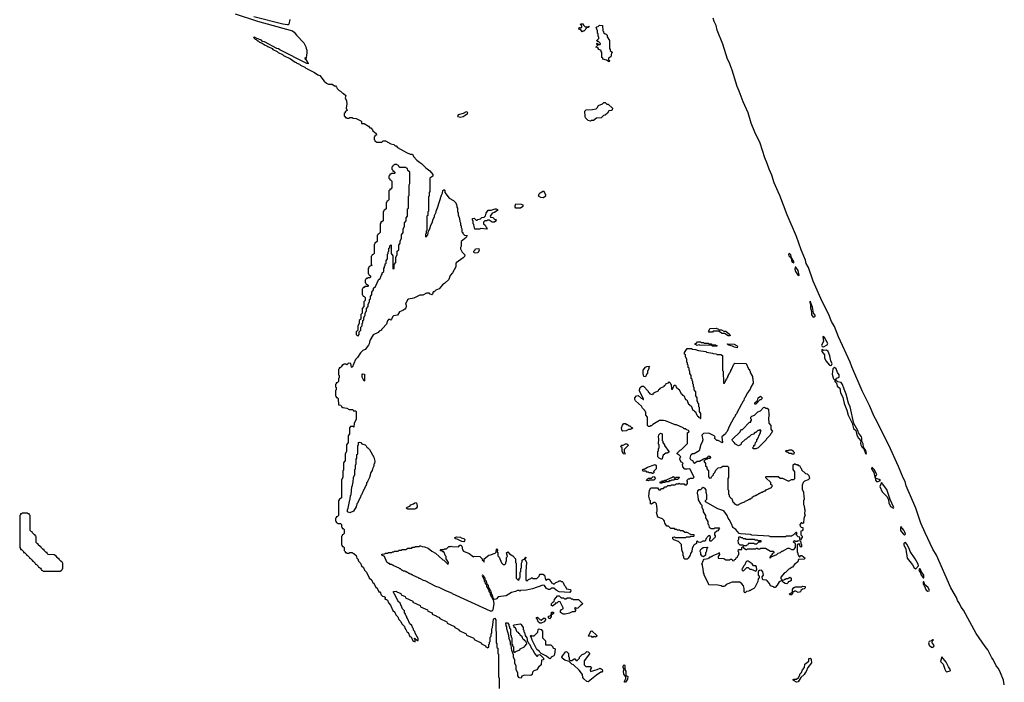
# Model space of a CAD drawing. Extents: x 2886962 to 3052311, y 540590 to 918621.
# Tile 116 of 164: x 3010550 to 3023774, y 768137 to 777034. Entities that reach past the tile are written whole.
import ezdxf

# ---------------------------------------------------------------- set-up
doc = ezdxf.new("R2010")
doc.units = 0

msp = doc.modelspace()

# ---------------------------------------------------------------- linework, layer by layer
at = {"layer": '0CON20XD'}
for points in [[(3013442, 777112), (3013745, 777016), (3014215, 776882), (3014238, 776865), (3014266, 776826), (3014366, 776725), (3014395, 776670), (3014397, 776645), (3014406, 776625), (3014407, 776577), (3014400, 776565), (3014397, 776513), (3014385, 776520), (3014380, 776515), (3014382, 776502), (3014395, 776500), (3014426, 776445), (3014425, 776440), (3014405, 776444), (3014045, 776628), (3014025, 776642), (3014005, 776648), (3013837, 776737), (3013813, 776743), (3013797, 776757), (3013735, 776780), (3013705, 776800), (3013690, 776795), (3013712, 776772), (3013728, 776768), (3013742, 776752), (3013755, 776750), (3013772, 776732), (3013805, 776720), (3013845, 776690), (3013870, 776685), (3013882, 776672), (3013940, 776645), (3013952, 776632), (3014010, 776605), (3014022, 776592), (3014080, 776565), (3014092, 776552), (3014185, 776507), (3014252, 776462), (3014265, 776460), (3014272, 776452), (3014310, 776435), (3014322, 776422), (3014380, 776395), (3014392, 776382), (3014405, 776380), (3014412, 776372), (3014510, 776325), (3014552, 776292), (3014580, 776285), (3014638, 776208), (3014672, 776182), (3014698, 776168), (3014745, 776166), (3014777, 776147), (3014790, 776145), (3014805, 776130), (3014812, 776112), (3014842, 776082), (3014860, 776075), (3014882, 776052), (3014900, 776045), (3014930, 776015), (3014920, 775985), (3014937, 775945), (3014943, 775905), (3014936, 775845), (3014947, 775813), (3014922, 775798), (3014920, 775785), (3014910, 775775), (3014910, 775745), (3014920, 775735), (3014922, 775722), (3014935, 775720), (3014945, 775710), (3014975, 775710), (3014985, 775720), (3015015, 775720), (3015025, 775710), (3015067, 775707), (3015130, 775675), (3015140, 775665), (3015142, 775642), (3015175, 775638), (3015236, 775606), (3015252, 775582), (3015265, 775580), (3015290, 775555), (3015292, 775542), (3015336, 775505), (3015340, 775485), (3015322, 775478), (3015320, 775465), (3015310, 775455), (3015310, 775425), (3015320, 775415), (3015322, 775402), (3015335, 775400), (3015345, 775390), (3015415, 775390), (3015433, 775407), (3015465, 775406), (3015535, 775366), (3015577, 775357), (3015595, 775340), (3015608, 775338), (3015625, 775320), (3015745, 775250), (3015795, 775230), (3015825, 775228), (3015837, 775195), (3015886, 775146), (3015921, 775121)], [(3014176, 777035), (3014163, 776975), (3014155, 776964), (3014145, 776963), (3014084, 776974), (3013695, 777073)], [(3023774, 768105), (3023763, 768165), (3023722, 768265), (3023694, 768324), (3023665, 768360), (3023624, 768444), (3023606, 768466), (3023553, 768575), (3023516, 768616), (3023395, 768792), (3023224, 769104), (3023194, 769144), (3023174, 769194), (3023146, 769235), (3023130, 769275), (3023056, 769406), (3022864, 769844), (3022815, 769923), (3022712, 770142), (3022654, 770274), (3022584, 770475), (3022456, 770775), (3022442, 770832), (3022415, 770883), (3022354, 771035), (3022222, 771322), (3022044, 771674), (3022024, 771705), (3021964, 771854), (3021865, 772052), (3021724, 772375), (3021704, 772434), (3021546, 772776), (3021494, 772914), (3021455, 772982), (3021414, 773084), (3021329, 773249), (3021205, 773522), (3021143, 773705), (3021115, 773762), (3021103, 773805), (3021044, 773945), (3020982, 774122), (3020856, 774415), (3020761, 774675), (3020735, 774722), (3020685, 774842), (3020652, 774945), (3020614, 775025), (3020591, 775101), (3020558, 775178), (3020494, 775375), (3020424, 775525), (3020376, 775645), (3020332, 775785), (3020265, 775932), (3020214, 776074), (3020186, 776136), (3020121, 776355), (3020092, 776428), (3020084, 776455), (3020056, 776506), (3019994, 776704), (3019917, 776895), (3019904, 776954), (3019875, 777010), (3019864, 777054)], [(3018105, 776870), (3018088, 776898), (3018060, 776905), (3018062, 776928), (3018075, 776930), (3018085, 776920), (3018100, 776935), (3018098, 776958), (3018080, 776965), (3018092, 776978), (3018118, 776978), (3018122, 776962), (3018145, 776940), (3018190, 776940), (3018192, 776948), (3018198, 776948), (3018185, 776930), (3018172, 776928), (3018125, 776880), (3018115, 776880), (3018105, 776870)], [(3018465, 776470), (3018432, 776492), (3018380, 776505), (3018380, 776515), (3018370, 776525), (3018370, 776595), (3018360, 776605), (3018358, 776618), (3018330, 776635), (3018320, 776645), (3018318, 776658), (3018290, 776665), (3018320, 776695), (3018320, 776700), (3018302, 776702), (3018300, 776715), (3018305, 776720), (3018320, 776700), (3018345, 776700), (3018350, 776705), (3018348, 776718), (3018325, 776740), (3018305, 776740), (3018300, 776755), (3018328, 776782), (3018330, 776795), (3018320, 776815), (3018320, 776845), (3018312, 776855), (3018310, 776885), (3018292, 776928), (3018302, 776938), (3018318, 776942), (3018335, 776960), (3018378, 776958), (3018380, 776885), (3018390, 776875), (3018392, 776862), (3018412, 776842), (3018425, 776840), (3018438, 776828), (3018440, 776805), (3018470, 776755), (3018470, 776645), (3018480, 776635), (3018482, 776622), (3018510, 776595), (3018500, 776585), (3018490, 776535), (3018472, 776528), (3018460, 776515), (3018460, 776495), (3018470, 776485), (3018465, 776470)], [(3018215, 775672), (3018185, 775680), (3018150, 775715), (3018143, 775733), (3018142, 775805), (3018160, 775825), (3018245, 775828), (3018292, 775838), (3018308, 775852), (3018325, 775880), (3018378, 775902), (3018395, 775920), (3018415, 775920), (3018435, 775900), (3018455, 775900), (3018510, 775845), (3018508, 775822), (3018497, 775813), (3018462, 775808), (3018445, 775780), (3018415, 775750), (3018392, 775748), (3018360, 775715), (3018295, 775710), (3018255, 775682), (3018225, 775680), (3018215, 775672)], [(3016465, 775725), (3016505, 775734), (3016535, 775750), (3016563, 775775), (3016567, 775785), (3016562, 775792), (3016545, 775796), (3016507, 775773), (3016441, 775755), (3016432, 775745), (3016434, 775735), (3016465, 775725)], [(3015921, 775121), (3015946, 775105), (3016006, 775046), (3016060, 775005), (3016098, 774955), (3016098, 774932), (3016060, 774905), (3016060, 774725), (3016050, 774715), (3016050, 774665), (3016040, 774655), (3016040, 774465), (3016030, 774455), (3016030, 774405), (3016020, 774395), (3016020, 774205), (3016010, 774195), (3016010, 774165), (3016000, 774155), (3016000, 774125), (3016005, 774120), (3016018, 774122), (3016020, 774135), (3016030, 774145), (3016040, 774195), (3016060, 774225), (3016073, 774277), (3016090, 774305), (3016102, 774355), (3016122, 774388), (3016122, 774405), (3016142, 774448), (3016142, 774465), (3016162, 774508), (3016215, 774680), (3016230, 774705), (3016235, 774740), (3016245, 774750), (3016255, 774750), (3016260, 774745), (3016262, 774712), (3016318, 774638), (3016378, 774605), (3016407, 774575), (3016420, 774535), (3016420, 774515), (3016428, 774505), (3016430, 774455), (3016437, 774447), (3016440, 774415), (3016458, 774365), (3016460, 774325), (3016470, 774305), (3016470, 774275), (3016480, 774265), (3016480, 774245), (3016490, 774225), (3016490, 774185), (3016500, 774175), (3016502, 774162), (3016522, 774142), (3016558, 774138), (3016545, 774110), (3016480, 774055), (3016480, 773995), (3016470, 773975), (3016470, 773955), (3016492, 773912), (3016528, 773875), (3016522, 773855), (3016505, 773838), (3016412, 773768), (3016406, 773754), (3016406, 773714), (3016365, 773637), (3016332, 773598), (3016314, 773545), (3016262, 773495), (3016227, 773473), (3016185, 773420), (3016138, 773402), (3016115, 773380), (3016102, 773378), (3016095, 773350), (3016085, 773340), (3016055, 773354), (3016052, 773362), (3016015, 773363), (3015966, 773334), (3015925, 773334), (3015845, 773294), (3015770, 773280), (3015759, 773271), (3015730, 773215), (3015740, 773205), (3015740, 773185), (3015737, 773165), (3015723, 773147), (3015695, 773127), (3015650, 773110), (3015625, 773068), (3015571, 773059), (3015557, 773045), (3015545, 773010), (3015535, 773000), (3015525, 773010), (3015502, 773008), (3015488, 772992), (3015476, 772945), (3015421, 772889), (3015410, 772875), (3015410, 772865), (3015380, 772850), (3015365, 772834), (3015299, 772801), (3015253, 772725), (3015245, 772680), (3015235, 772662), (3015188, 772605), (3015158, 772592), (3015127, 772563), (3015085, 772500), (3015058, 772472), (3015015, 772362), (3015005, 772370), (3014998, 772418), (3014965, 772420), (3014945, 772400), (3014935, 772410), (3014905, 772410), (3014895, 772400), (3014885, 772400), (3014868, 772372), (3014855, 772360), (3014842, 772358), (3014840, 772345), (3014830, 772335), (3014830, 772265), (3014840, 772255), (3014840, 772225), (3014830, 772215), (3014830, 772175), (3014815, 772160), (3014802, 772158), (3014800, 772145), (3014790, 772135), (3014790, 772105), (3014800, 772095), (3014800, 772065), (3014790, 772055), (3014790, 771985), (3014800, 771975), (3014802, 771962), (3014815, 771960), (3014827, 771947), (3014832, 771862), (3014865, 771860), (3014872, 771842), (3014888, 771828), (3014945, 771818), (3014975, 771800), (3015025, 771798), (3015035, 771780), (3015065, 771780), (3015070, 771775), (3015070, 771685), (3015067, 771665), (3015040, 771615), (3015037, 771563), (3015025, 771570), (3014995, 771570), (3014980, 771555), (3014980, 771475), (3014960, 771445), (3014960, 771355), (3014940, 771325), (3014940, 771235), (3014920, 771205), (3014920, 771115), (3014900, 771085), (3014900, 770985), (3014890, 770975), (3014890, 770885), (3014870, 770855), (3014870, 770615), (3014855, 770600), (3014842, 770598), (3014840, 770585), (3014830, 770575), (3014830, 770375), (3014815, 770360), (3014802, 770358), (3014800, 770345), (3014790, 770335), (3014790, 770305), (3014800, 770295), (3014802, 770282), (3014815, 770280), (3014825, 770270), (3014858, 770268), (3014870, 770255), (3014870, 770225), (3014880, 770215), (3014882, 770202), (3014895, 770200), (3014907, 770187), (3014907, 770133), (3014895, 770120), (3014882, 770118), (3014880, 770105), (3014870, 770095), (3014870, 769985), (3014880, 769975), (3014882, 769962), (3014895, 769960), (3014910, 769945), (3014910, 769905), (3014920, 769895), (3014922, 769882), (3014935, 769880), (3014945, 769870), (3014975, 769870), (3014985, 769880), (3015015, 769880), (3015025, 769870), (3015038, 769868), (3015068, 769838), (3015080, 769805), (3015090, 769795), (3015102, 769762), (3015128, 769738), (3015142, 769702), (3015168, 769678), (3015182, 769642), (3015208, 769618), (3015242, 769542), (3015278, 769508), (3015292, 769472), (3015308, 769468), (3015332, 769412), (3015348, 769408), (3015372, 769352), (3015385, 769350), (3015398, 769338), (3015400, 769315), (3015422, 769292), (3015445, 769290), (3015458, 769278), (3015460, 769265), (3015452, 769252), (3015475, 769250), (3015488, 769238), (3015502, 769202), (3015530, 769175), (3015562, 769102), (3015588, 769078), (3015602, 769042), (3015628, 769018), (3015642, 768982), (3015670, 768955), (3015682, 768922), (3015718, 768888), (3015722, 768862), (3015738, 768848), (3015752, 768812), (3015768, 768808), (3015792, 768752), (3015808, 768748), (3015832, 768692), (3015860, 768680), (3015860, 768720), (3015850, 768725), (3015855, 768730), (3015860, 768720), (3015895, 768700), (3015900, 768700), (3015900, 768725), (3015860, 768795), (3015858, 768818), (3015840, 768835), (3015840, 768855), (3015830, 768865), (3015818, 768898), (3015792, 768922), (3015760, 768995), (3015750, 769005), (3015750, 769015), (3015740, 769025), (3015740, 769035), (3015730, 769045), (3015730, 769055), (3015720, 769065), (3015718, 769098), (3015692, 769122), (3015658, 769198), (3015630, 769225), (3015630, 769235), (3015622, 769242), (3015590, 769315), (3015580, 769325), (3015580, 769335), (3015570, 769345), (3015572, 769358), (3015605, 769360), (3015615, 769350), (3015668, 769328), (3015672, 769312), (3015728, 769288), (3015732, 769272), (3015828, 769228), (3015832, 769212), (3015928, 769168), (3015932, 769152), (3016028, 769108), (3016032, 769092), (3016088, 769068), (3016092, 769052), (3016145, 769030), (3016155, 769020), (3016188, 769008), (3016192, 768992), (3016288, 768948), (3016292, 768932), (3016388, 768888), (3016392, 768872), (3016448, 768848), (3016452, 768832), (3016548, 768788), (3016552, 768772), (3016648, 768728), (3016652, 768712), (3016748, 768668), (3016752, 768652), (3016808, 768628), (3016812, 768612), (3016825, 768610), (3016835, 768600), (3016850, 768615), (3016850, 768645), (3016860, 768655), (3016860, 768675), (3016870, 768685), (3016870, 768745), (3016880, 768755), (3016880, 768785), (3016890, 768805), (3016890, 768855), (3016900, 768875), (3016913, 768987), (3016925, 769000), (3016946, 768975), (3016950, 768665), (3016960, 768655), (3016960, 768605), (3016970, 768595), (3016970, 768525), (3016980, 768515), (3016980, 768205), (3016990, 768195), (3016990, 768055)], [(3015095, 772790), (3015110, 772805), (3015110, 772845), (3015130, 772865), (3015130, 772905), (3015150, 772925), (3015150, 772955), (3015160, 772965), (3015160, 772995), (3015170, 773005), (3015170, 773035), (3015190, 773065), (3015190, 773095), (3015210, 773125), (3015210, 773155), (3015230, 773185), (3015230, 773215), (3015250, 773245), (3015250, 773275), (3015260, 773285), (3015260, 773315), (3015280, 773345), (3015280, 773375), (3015300, 773405), (3015302, 773428), (3015328, 773452), (3015372, 773548), (3015388, 773552), (3015410, 773605), (3015420, 773615), (3015420, 773635), (3015440, 773655), (3015440, 773695), (3015450, 773705), (3015450, 773725), (3015460, 773735), (3015460, 773755), (3015470, 773765), (3015470, 773795), (3015490, 773825), (3015490, 773885), (3015500, 773895), (3015500, 773915), (3015510, 773925), (3015510, 773965), (3015520, 773975), (3015522, 773998), (3015535, 774010), (3015540, 774005), (3015540, 773895), (3015560, 773865), (3015560, 773695), (3015565, 773690), (3015580, 773695), (3015580, 773745), (3015600, 773775), (3015600, 773845), (3015620, 773875), (3015620, 773925), (3015640, 773945), (3015640, 774005), (3015660, 774035), (3015660, 774065), (3015680, 774095), (3015680, 774145), (3015700, 774175), (3015700, 774225), (3015720, 774255), (3015720, 774305), (3015740, 774335), (3015740, 774375), (3015760, 774395), (3015760, 774495), (3015770, 774505), (3015770, 774665), (3015780, 774675), (3015780, 774815), (3015790, 774835), (3015790, 774985), (3015765, 775010), (3015758, 775038), (3015745, 775040), (3015735, 775050), (3015655, 775050), (3015640, 775065), (3015638, 775078), (3015625, 775080), (3015615, 775090), (3015585, 775090), (3015575, 775080), (3015562, 775078), (3015560, 775065), (3015550, 775055), (3015550, 775025), (3015560, 775015), (3015562, 775002), (3015575, 775000), (3015590, 774985), (3015590, 774975), (3015585, 774970), (3015545, 774970), (3015535, 774960), (3015522, 774958), (3015520, 774945), (3015510, 774935), (3015510, 774905), (3015520, 774895), (3015522, 774882), (3015535, 774880), (3015550, 774865), (3015550, 774775), (3015535, 774760), (3015522, 774758), (3015520, 774745), (3015510, 774735), (3015510, 774615), (3015495, 774600), (3015480, 774595), (3015480, 774585), (3015470, 774575), (3015470, 774495), (3015455, 774480), (3015442, 774478), (3015440, 774465), (3015430, 774455), (3015430, 774335), (3015415, 774320), (3015402, 774318), (3015400, 774305), (3015390, 774295), (3015390, 774175), (3015375, 774160), (3015360, 774155), (3015360, 774145), (3015350, 774135), (3015350, 774055), (3015335, 774040), (3015322, 774038), (3015320, 774025), (3015310, 774015), (3015310, 773895), (3015298, 773882), (3015282, 773878), (3015280, 773865), (3015270, 773855), (3015270, 773745), (3015280, 773735), (3015242, 773718), (3015240, 773705), (3015230, 773695), (3015230, 773625), (3015240, 773615), (3015242, 773602), (3015260, 773595), (3015260, 773575), (3015255, 773570), (3015225, 773570), (3015215, 773560), (3015202, 773558), (3015200, 773545), (3015190, 773535), (3015190, 773505), (3015200, 773495), (3015202, 773482), (3015215, 773480), (3015228, 773468), (3015230, 773455), (3015225, 773450), (3015185, 773450), (3015175, 773440), (3015162, 773438), (3015160, 773425), (3015150, 773415), (3015150, 773345), (3015160, 773335), (3015162, 773322), (3015178, 773318), (3015190, 773305), (3015188, 773265), (3015170, 773245), (3015170, 773185), (3015150, 773155), (3015150, 773095), (3015130, 773075), (3015130, 773015), (3015110, 772995), (3015110, 772955), (3015090, 772925), (3015090, 772865), (3015070, 772845), (3015070, 772805), (3015082, 772792), (3015095, 772790)], [(3017585, 774640), (3017550, 774645), (3017518, 774665), (3017528, 774695), (3017540, 774710), (3017585, 774738), (3017610, 774685), (3017610, 774665), (3017585, 774640)], [(3017275, 774504), (3017213, 774505), (3017203, 774515), (3017203, 774535), (3017215, 774560), (3017285, 774558), (3017306, 774546), (3017308, 774525), (3017275, 774504)], [(3016825, 774220), (3016745, 774230), (3016725, 774223), (3016665, 774222), (3016652, 774255), (3016650, 774285), (3016642, 774295), (3016640, 774325), (3016630, 774345), (3016630, 774365), (3016655, 774370), (3016682, 774342), (3016695, 774340), (3016705, 774350), (3016738, 774362), (3016755, 774380), (3016788, 774382), (3016808, 774402), (3016813, 774437), (3016840, 774475), (3016882, 774478), (3016934, 774496), (3016950, 774495), (3016968, 774485), (3016970, 774475), (3016925, 774447), (3016894, 774436), (3016870, 774395), (3016872, 774382), (3016905, 774380), (3016932, 774352), (3016945, 774350), (3016950, 774345), (3016945, 774330), (3016925, 774314), (3016896, 774314), (3016855, 774340), (3016835, 774340), (3016826, 774334), (3016798, 774332), (3016780, 774315), (3016780, 774295), (3016801, 774275), (3016818, 774238), (3016830, 774225), (3016825, 774220)], [(3016675, 773898), (3016652, 773905), (3016650, 773925), (3016668, 773942), (3016673, 773957), (3016715, 773960), (3016722, 773935), (3016705, 773902), (3016675, 773898)], [(3020945, 773771), (3020945, 773788), (3020917, 773837), (3020907, 773875), (3020895, 773891), (3020885, 773895), (3020877, 773883), (3020880, 773865), (3020912, 773832), (3020915, 773799), (3020925, 773780), (3020945, 773771)], [(3021015, 773597), (3021020, 773605), (3021005, 773667), (3020975, 773711), (3020965, 773710), (3020962, 773685), (3020970, 773655), (3020995, 773612), (3021015, 773597)], [(3021205, 773040), (3021225, 773042), (3021235, 773055), (3021234, 773065), (3021212, 773095), (3021197, 773175), (3021165, 773256), (3021160, 773235), (3021172, 773202), (3021170, 773165), (3021184, 773115), (3021185, 773073), (3021205, 773040)], [(3020085, 772790), (3020065, 772790), (3020015, 772820), (3019985, 772820), (3019935, 772850), (3019865, 772850), (3019855, 772840), (3019805, 772840), (3019800, 772845), (3019810, 772855), (3019815, 772880), (3019825, 772888), (3019905, 772890), (3019935, 772880), (3019945, 772870), (3019975, 772870), (3020005, 772850), (3020035, 772850), (3020088, 772808), (3020090, 772795), (3020085, 772790)], [(3019915, 772650), (3019855, 772652), (3019845, 772660), (3019685, 772662), (3019675, 772670), (3019645, 772660), (3019635, 772670), (3019622, 772672), (3019620, 772685), (3019638, 772692), (3019655, 772708), (3019695, 772710), (3019705, 772700), (3019735, 772700), (3019745, 772690), (3019795, 772690), (3019805, 772680), (3019835, 772680), (3019845, 772670), (3019895, 772670), (3019905, 772660), (3019918, 772658), (3019915, 772650)], [(3020185, 772630), (3020150, 772635), (3020122, 772652), (3020075, 772662), (3020050, 772675), (3020055, 772680), (3020147, 772677), (3020185, 772657), (3020190, 772645), (3020185, 772630)], [(3021345, 772643), (3021395, 772668), (3021404, 772685), (3021360, 772765), (3021335, 772779), (3021344, 772715), (3021318, 772665), (3021327, 772647), (3021345, 772643)], [(3019515, 769792), (3019485, 769790), (3019470, 769805), (3019470, 769825), (3019463, 769833), (3019460, 769865), (3019442, 769915), (3019438, 769988), (3019398, 770028), (3019335, 770050), (3019320, 770065), (3019320, 770085), (3019345, 770090), (3019355, 770080), (3019495, 770080), (3019505, 770090), (3019555, 770090), (3019565, 770100), (3019605, 770100), (3019610, 770105), (3019608, 770118), (3019565, 770120), (3019515, 770150), (3019485, 770150), (3019455, 770170), (3019425, 770170), (3019415, 770180), (3019385, 770180), (3019375, 770190), (3019355, 770190), (3019345, 770200), (3019295, 770200), (3019265, 770232), (3019242, 770232), (3019213, 770275), (3019212, 770302), (3019203, 770313), (3019185, 770330), (3019122, 770355), (3019102, 770415), (3019110, 770435), (3019110, 770465), (3019102, 770532), (3019085, 770550), (3019065, 770550), (3019035, 770530), (3019022, 770532), (3019020, 770575), (3019013, 770583), (3019000, 770635), (3019010, 770715), (3019025, 770750), (3019115, 770750), (3019132, 770722), (3019155, 770720), (3019172, 770738), (3019195, 770740), (3019215, 770760), (3019235, 770760), (3019255, 770780), (3019295, 770780), (3019305, 770790), (3019355, 770790), (3019365, 770800), (3019395, 770800), (3019405, 770810), (3019415, 770800), (3019475, 770800), (3019485, 770790), (3019505, 770790), (3019520, 770805), (3019520, 770835), (3019510, 770845), (3019532, 770868), (3019545, 770870), (3019555, 770880), (3019595, 770880), (3019608, 770892), (3019552, 771002), (3019515, 770997), (3019485, 771000), (3019455, 771030), (3019452, 771065), (3019460, 771075), (3019448, 771088), (3019434, 771094), (3019414, 771134), (3019420, 771155), (3019430, 771165), (3019408, 771188), (3019380, 771205), (3019380, 771215), (3019420, 771255), (3019438, 771262), (3019505, 771330), (3019520, 771345), (3019520, 771485), (3019538, 771502), (3019540, 771515), (3019502, 771532), (3019495, 771540), (3019475, 771540), (3019462, 771552), (3019372, 771592), (3019355, 771592), (3019225, 771648), (3019195, 771651), (3019145, 771651), (3019052, 771598), (3019035, 771580), (3019025, 771580), (3019015, 771570), (3018995, 771570), (3018980, 771585), (3018980, 771695), (3018960, 771725), (3018960, 771765), (3018950, 771775), (3018948, 771788), (3018915, 771820), (3018900, 771845), (3018820, 771915), (3018812, 771935), (3018813, 771955), (3018832, 771985), (3018855, 771988), (3018895, 771950), (3018908, 771948), (3018922, 771932), (3018928, 771932), (3018930, 771945), (3018874, 772044), (3018874, 772065), (3018884, 772095), (3018905, 772113), (3018930, 772115), (3018990, 772045), (3018990, 772035), (3019002, 772022), (3019015, 772010), (3019045, 772000), (3019055, 772010), (3019068, 772012), (3019072, 772028), (3019128, 772052), (3019132, 772068), (3019148, 772072), (3019152, 772088), (3019208, 772112), (3019212, 772128), (3019228, 772132), (3019232, 772148), (3019265, 772160), (3019275, 772170), (3019288, 772158), (3019290, 772145), (3019300, 772135), (3019302, 772072), (3019318, 772072), (3019342, 772128), (3019358, 772128), (3019372, 772092), (3019388, 772088), (3019392, 772072), (3019408, 772068), (3019432, 772012), (3019448, 772008), (3019452, 771992), (3019468, 771988), (3019492, 771932), (3019508, 771928), (3019532, 771872), (3019548, 771868), (3019552, 771852), (3019568, 771848), (3019592, 771792), (3019608, 771788), (3019612, 771772), (3019625, 771770), (3019642, 771732), (3019650, 771725), (3019652, 771712), (3019668, 771708), (3019672, 771692), (3019685, 771690), (3019695, 771680), (3019700, 771680), (3019700, 771745), (3019680, 771775), (3019680, 771825), (3019670, 771835), (3019670, 771875), (3019660, 771885), (3019660, 771905), (3019650, 771915), (3019650, 771955), (3019630, 771985), (3019630, 772035), (3019610, 772065), (3019610, 772095), (3019600, 772105), (3019600, 772135), (3019590, 772145), (3019590, 772175), (3019580, 772185), (3019580, 772205), (3019570, 772215), (3019570, 772255), (3019550, 772285), (3019550, 772315), (3019540, 772325), (3019540, 772355), (3019530, 772365), (3019530, 772395), (3019520, 772405), (3019520, 772425), (3019510, 772435), (3019510, 772475), (3019490, 772505), (3019490, 772535), (3019480, 772545), (3019480, 772565), (3019515, 772617), (3019575, 772620), (3019585, 772610), (3019627, 772607), (3019665, 772590), (3019765, 772578), (3019775, 772570), (3019857, 772557), (3019865, 772550), (3019907, 772547), (3019915, 772540), (3019967, 772537), (3019990, 772525), (3019990, 772325), (3020000, 772315), (3020002, 772152), (3020018, 772152), (3020020, 772165), (3020030, 772175), (3020030, 772185), (3020040, 772195), (3020040, 772205), (3020050, 772215), (3020050, 772225), (3020060, 772235), (3020060, 772245), (3020070, 772255), (3020070, 772265), (3020080, 772275), (3020080, 772285), (3020090, 772295), (3020090, 772305), (3020100, 772315), (3020100, 772325), (3020110, 772335), (3020142, 772408), (3020155, 772420), (3020308, 772418), (3020340, 772345), (3020350, 772335), (3020350, 772325), (3020360, 772315), (3020360, 772295), (3020390, 772245), (3020390, 772225), (3020397, 772213), (3020400, 772155), (3020368, 772102), (3020360, 772075), (3020332, 772038), (3020330, 772025), (3020322, 772018), (3020295, 771960), (3020282, 771948), (3020275, 771920), (3020262, 771908), (3020250, 771875), (3020242, 771868), (3020215, 771810), (3020202, 771798), (3020175, 771740), (3020162, 771728), (3020157, 771703), (3020142, 771688), (3020112, 771628), (3020078, 771572), (3020050, 771505), (3020032, 771488), (3020030, 771475), (3019978, 771432), (3019990, 771355), (3019985, 771350), (3019978, 771358), (3019932, 771382), (3019915, 771383), (3019900, 771395), (3019882, 771415), (3019890, 771435), (3019878, 771448), (3019805, 771480), (3019732, 771478), (3019710, 771455), (3019726, 771394), (3019715, 771360), (3019698, 771332), (3019676, 771244), (3019608, 771205), (3019587, 771203), (3019568, 771192), (3019558, 771182), (3019550, 771145), (3019560, 771130), (3019587, 771115), (3019602, 771082), (3019615, 771080), (3019650, 771105), (3019682, 771108), (3019735, 771138), (3019778, 771152), (3019805, 771180), (3019818, 771168), (3019830, 771155), (3019825, 771140), (3019785, 771140), (3019775, 771130), (3019762, 771128), (3019740, 771105), (3019760, 771075), (3019760, 771045), (3019778, 771028), (3019780, 771005), (3019800, 770975), (3019800, 770895), (3019815, 770880), (3019838, 770882), (3019840, 770895), (3019868, 770922), (3019870, 770935), (3019888, 770952), (3019900, 770985), (3019932, 771018), (3019965, 771020), (3019995, 771040), (3020058, 771038), (3020070, 771025), (3020070, 770885), (3020060, 770875), (3020060, 770725), (3020070, 770715), (3020070, 770665), (3020080, 770655), (3020080, 770635), (3020090, 770625), (3020092, 770612), (3020108, 770608), (3020132, 770552), (3020148, 770548), (3020152, 770532), (3020165, 770530), (3020175, 770520), (3020205, 770520), (3020212, 770528), (3020250, 770545), (3020288, 770562), (3020295, 770570), (3020308, 770572), (3020315, 770580), (3020328, 770582), (3020335, 770590), (3020348, 770592), (3020355, 770600), (3020368, 770602), (3020375, 770610), (3020388, 770612), (3020392, 770628), (3020405, 770630), (3020415, 770640), (3020425, 770640), (3020435, 770650), (3020445, 770650), (3020455, 770660), (3020465, 770660), (3020475, 770670), (3020485, 770670), (3020495, 770680), (3020505, 770680), (3020515, 770690), (3020525, 770690), (3020535, 770700), (3020545, 770700), (3020555, 770710), (3020565, 770710), (3020575, 770720), (3020648, 770752), (3020650, 770765), (3020660, 770775), (3020640, 770795), (3020638, 770818), (3020572, 770882), (3020570, 770895), (3020575, 770900), (3020735, 770900), (3020765, 770880), (3020795, 770880), (3020865, 770840), (3020885, 770840), (3020915, 770860), (3020948, 770862), (3020960, 770875), (3020960, 770965), (3020940, 770995), (3020940, 771055), (3020955, 771070), (3020965, 771070), (3020975, 771060), (3020995, 771060), (3021005, 771050), (3021025, 771050), (3021042, 771012), (3021050, 771005), (3021052, 770992), (3021102, 770942), (3021128, 770938), (3021150, 770915), (3021158, 770875), (3021140, 770855), (3021092, 770838), (3021072, 770818), (3021060, 770785), (3021060, 770725), (3021076, 770695), (3021080, 770625), (3021087, 770615), (3021086, 770594), (3021077, 770573), (3021076, 770526), (3021088, 770505), (3021090, 770465), (3021097, 770455), (3021090, 770395), (3021098, 770385), (3021080, 770335), (3021078, 770272), (3021065, 770270), (3021055, 770280), (3021045, 770280), (3021030, 770255), (3021032, 770232), (3021045, 770220), (3021070, 770215), (3021070, 770185), (3021058, 770172), (3021040, 770165), (3021040, 770115), (3021057, 770097), (3021058, 770085), (3021038, 770052), (3021030, 770055), (3021028, 770088), (3021005, 770090), (3020983, 770113), (3020980, 770125), (3020990, 770135), (3020985, 770150), (3020972, 770148), (3020938, 770112), (3020925, 770110), (3020915, 770100), (3020845, 770100), (3020835, 770090), (3020635, 770090), (3020615, 770100), (3020385, 770112), (3020365, 770120), (3020232, 770132)], [(3021435, 772390), (3021455, 772394), (3021463, 772415), (3021442, 772455), (3021430, 772520), (3021409, 772579), (3021387, 772597), (3021345, 772592), (3021325, 772604), (3021325, 772578), (3021357, 772535), (3021359, 772495), (3021376, 772455), (3021425, 772395), (3021435, 772390)], [(3018955, 772240), (3018933, 772245), (3018924, 772285), (3018924, 772326), (3018955, 772368), (3018975, 772378), (3019005, 772380), (3019010, 772375), (3019000, 772365), (3019000, 772345), (3018980, 772315), (3018980, 772285), (3018972, 772278), (3018955, 772240)], [(3021915, 771201), (3021922, 771215), (3021915, 771248), (3021883, 771293), (3021880, 771340), (3021859, 771375), (3021862, 771415), (3021856, 771435), (3021816, 771485), (3021805, 771517), (3021752, 771612), (3021702, 771835), (3021681, 771885), (3021649, 772005), (3021621, 772071), (3021603, 772135), (3021585, 772162), (3021532, 772172), (3021507, 772195), (3021525, 772222), (3021555, 772235), (3021554, 772265), (3021535, 772295), (3021517, 772345), (3021495, 772363), (3021485, 772361), (3021473, 772347), (3021461, 772275), (3021475, 772226), (3021485, 772207), (3021500, 772195), (3021500, 772175), (3021522, 772152), (3021531, 772115), (3021566, 772086), (3021568, 772055), (3021576, 772025), (3021607, 771967), (3021625, 771881), (3021659, 771789), (3021675, 771726), (3021730, 771615), (3021750, 771545), (3021780, 771520), (3021793, 771455), (3021816, 771415), (3021849, 771379), (3021842, 771345), (3021845, 771326), (3021865, 771291), (3021882, 771282), (3021915, 771201)], [(3015175, 772180), (3015150, 772235), (3015150, 772275), (3015155, 772280), (3015180, 772275), (3015180, 772185), (3015175, 772180)], [(3020435, 771870), (3020422, 771872), (3020422, 771888), (3020458, 771922), (3020470, 771955), (3020498, 771978), (3020520, 771955), (3020518, 771942), (3020505, 771930), (3020492, 771928), (3020435, 771870)], [(3020405, 771272), (3020392, 771285), (3020408, 771302), (3020410, 771315), (3020428, 771332), (3020433, 771357), (3020450, 771375), (3020450, 771395), (3020458, 771402), (3020490, 771475), (3020500, 771485), (3020500, 771505), (3020510, 771515), (3020495, 771530), (3020485, 771520), (3020462, 771518), (3020435, 771490), (3020425, 771490), (3020405, 771470), (3020372, 771458), (3020345, 771430), (3020332, 771428), (3020305, 771400), (3020292, 771398), (3020242, 771348), (3020240, 771335), (3020230, 771325), (3020205, 771312), (3020162, 771335), (3020148, 771358), (3020125, 771380), (3020120, 771395), (3020228, 771502), (3020230, 771515), (3020245, 771530), (3020258, 771532), (3020352, 771628), (3020368, 771632), (3020370, 771645), (3020380, 771655), (3020380, 771665), (3020370, 771675), (3020370, 771695), (3020385, 771710), (3020418, 771722), (3020465, 771770), (3020498, 771782), (3020542, 771828), (3020555, 771830), (3020565, 771820), (3020587, 771817), (3020608, 771805), (3020610, 771735), (3020620, 771725), (3020610, 771715), (3020607, 771683), (3020610, 771615), (3020640, 771585), (3020640, 771535), (3020660, 771505), (3020650, 771495), (3020648, 771482), (3020632, 771468), (3020630, 771455), (3020582, 771408), (3020576, 771394), (3020523, 771337), (3020468, 771285), (3020435, 771274), (3020405, 771272)], [(3018645, 771510), (3018640, 771515), (3018633, 771555), (3018645, 771590), (3018665, 771610), (3018685, 771610), (3018695, 771600), (3018715, 771598), (3018732, 771582), (3018745, 771580), (3018762, 771562), (3018780, 771555), (3018775, 771540), (3018765, 771540), (3018755, 771530), (3018725, 771530), (3018695, 771512), (3018645, 771510)], [(3014985, 770414), (3014952, 770425), (3014953, 770455), (3014963, 770477), (3014982, 770585), (3014990, 770595), (3014992, 770645), (3015000, 770655), (3015012, 770765), (3015020, 770775), (3015023, 770817), (3015030, 770825), (3015032, 770885), (3015050, 770925), (3015050, 770995), (3015060, 771005), (3015060, 771055), (3015070, 771065), (3015070, 771135), (3015080, 771145), (3015080, 771195), (3015090, 771205), (3015090, 771315), (3015100, 771325), (3015102, 771358), (3015115, 771360), (3015130, 771355), (3015145, 771340), (3015188, 771325), (3015205, 771310), (3015212, 771292), (3015225, 771287), (3015247, 771265), (3015305, 771160), (3015322, 771105), (3015316, 771075), (3015308, 771065), (3015305, 771040), (3015288, 771005), (3015285, 770980), (3015268, 770952), (3015248, 770885), (3015220, 770835), (3015220, 770825), (3015210, 770815), (3015207, 770793), (3015180, 770745), (3015180, 770735), (3015172, 770728), (3015140, 770655), (3015130, 770645), (3015128, 770625), (3015090, 770555), (3015090, 770545), (3015078, 770532), (3015068, 770495), (3015033, 770437), (3014985, 770414)], [(3019175, 771130), (3019140, 771145), (3019120, 771165), (3019120, 771235), (3019130, 771245), (3019130, 771275), (3019140, 771285), (3019140, 771325), (3019130, 771335), (3019132, 771405), (3019128, 771435), (3019135, 771460), (3019155, 771480), (3019180, 771475), (3019180, 771385), (3019187, 771377), (3019190, 771355), (3019210, 771325), (3019210, 771315), (3019270, 771235), (3019270, 771225), (3019245, 771212), (3019228, 771212), (3019192, 771188), (3019175, 771130)], [(3018675, 771200), (3018660, 771205), (3018640, 771235), (3018640, 771285), (3018620, 771305), (3018635, 771320), (3018655, 771320), (3018685, 771340), (3018705, 771340), (3018718, 771328), (3018720, 771315), (3018670, 771265), (3018670, 771225), (3018680, 771215), (3018675, 771200)], [(3020945, 771200), (3020925, 771200), (3020915, 771210), (3020885, 771210), (3020875, 771220), (3020842, 771232), (3020840, 771245), (3020845, 771250), (3020875, 771250), (3020885, 771260), (3020915, 771260), (3020940, 771245), (3020940, 771235), (3020950, 771225), (3020945, 771200)], [(3019055, 770940), (3019045, 770940), (3019035, 770950), (3019005, 770950), (3018995, 770960), (3018975, 770960), (3018965, 770970), (3018925, 770970), (3018912, 770985), (3018925, 771000), (3018935, 771000), (3018983, 771027), (3019085, 771060), (3019100, 771045), (3019097, 771003), (3019062, 770968), (3019070, 770955), (3019055, 770940)], [(3022040, 770890), (3022060, 770925), (3022058, 770935), (3022026, 770995), (3021995, 771027), (3021991, 771005), (3022022, 770952), (3022035, 770890), (3022040, 770890)], [(3018995, 770840), (3018970, 770845), (3018972, 770858), (3018995, 770880), (3019035, 770880), (3019052, 770898), (3019065, 770900), (3019090, 770875), (3019065, 770850), (3019005, 770850), (3018995, 770840)], [(3019175, 770810), (3019152, 770812), (3019152, 770828), (3019175, 770830), (3019185, 770840), (3019205, 770840), (3019215, 770850), (3019235, 770850), (3019245, 770860), (3019318, 770892), (3019325, 770900), (3019345, 770880), (3019355, 770880), (3019365, 770890), (3019405, 770890), (3019410, 770885), (3019385, 770860), (3019345, 770860), (3019335, 770850), (3019305, 770850), (3019295, 770840), (3019275, 770840), (3019265, 770830), (3019225, 770830), (3019215, 770820), (3019185, 770820), (3019175, 770810)], [(3022075, 770832), (3022110, 770845), (3022095, 770860), (3022053, 770873), (3022040, 770890), (3022045, 770853), (3022058, 770835), (3022075, 770832)], [(3020232, 770132), (3020214, 770134), (3020170, 770190), (3020130, 770215), (3020130, 770225), (3020120, 770235), (3020120, 770245), (3020080, 770325), (3020065, 770340), (3020050, 770375), (3020005, 770440), (3019925, 770464), (3019762, 770562), (3019762, 770578), (3019780, 770595), (3019780, 770655), (3019770, 770685), (3019772, 770722), (3019753, 770743), (3019728, 770752), (3019710, 770740), (3019695, 770720), (3019675, 770720), (3019652, 770708), (3019648, 770675), (3019659, 770635), (3019662, 770585), (3019692, 770532), (3019710, 770515), (3019710, 770485), (3019730, 770455), (3019730, 770425), (3019760, 770375), (3019760, 770345), (3019790, 770295), (3019790, 770265), (3019800, 770255), (3019812, 770222), (3019835, 770200), (3019875, 770200), (3019885, 770210), (3019945, 770210), (3019950, 770205), (3019925, 770170), (3019912, 770168), (3019882, 770138), (3019880, 770115), (3019890, 770105), (3019890, 770085), (3019838, 770032), (3019825, 770030), (3019820, 770035), (3019820, 770065), (3019830, 770075), (3019830, 770095), (3019805, 770110), (3019782, 770088), (3019780, 770075), (3019772, 770068), (3019755, 770030), (3019725, 770030), (3019695, 770012), (3019665, 770020), (3019655, 770030), (3019642, 770028), (3019638, 770002), (3019625, 769990), (3019612, 769988), (3019598, 769972), (3019580, 769935), (3019578, 769895), (3019560, 769865), (3019557, 769845), (3019530, 769805), (3019515, 769792)], [(3022285, 770477), (3022290, 770485), (3022287, 770495), (3022243, 770593), (3022196, 770725), (3022125, 770822), (3022100, 770765), (3022135, 770695), (3022199, 770629), (3022218, 770588), (3022225, 770545), (3022245, 770499), (3022285, 770477)], [(3015855, 770460), (3015765, 770460), (3015740, 770475), (3015755, 770490), (3015788, 770502), (3015805, 770520), (3015838, 770532), (3015855, 770548), (3015875, 770550), (3015886, 770535), (3015888, 770495), (3015875, 770470), (3015865, 770470), (3015855, 770460)], [(3011095, 769630), (3011105, 769640), (3011118, 769642), (3011120, 769655), (3011130, 769665), (3011130, 769735), (3011120, 769745), (3011118, 769758), (3011105, 769760), (3011092, 769772), (3011080, 769785), (3011078, 769798), (3011065, 769800), (3011052, 769812), (3011035, 769840), (3011025, 769840), (3011015, 769850), (3010932, 769852), (3010920, 769865), (3010918, 769878), (3010905, 769880), (3010892, 769892), (3010880, 769905), (3010878, 769918), (3010865, 769920), (3010840, 769945), (3010838, 769958), (3010825, 769960), (3010800, 769985), (3010798, 769998), (3010785, 770000), (3010772, 770012), (3010770, 770095), (3010760, 770105), (3010760, 770115), (3010745, 770120), (3010720, 770145), (3010718, 770158), (3010705, 770160), (3010690, 770175), (3010690, 770375), (3010680, 770385), (3010678, 770398), (3010665, 770400), (3010655, 770410), (3010585, 770410), (3010575, 770400), (3010562, 770398), (3010560, 770385), (3010550, 770375), (3010550, 769945), (3010560, 769935), (3010562, 769922), (3010575, 769920), (3010588, 769908), (3010600, 769895), (3010602, 769882), (3010615, 769880), (3010628, 769868), (3010640, 769855), (3010642, 769842), (3010655, 769840), (3010668, 769828), (3010680, 769815), (3010682, 769802), (3010695, 769800), (3010708, 769788), (3010720, 769775), (3010722, 769762), (3010735, 769760), (3010760, 769735), (3010762, 769722), (3010775, 769720), (3010800, 769695), (3010802, 769682), (3010815, 769680), (3010828, 769668), (3010840, 769655), (3010842, 769642), (3010855, 769640), (3010865, 769630), (3011095, 769630)], [(3022435, 770114), (3022446, 770125), (3022439, 770155), (3022425, 770182), (3022385, 770230), (3022378, 770205), (3022381, 770175), (3022415, 770129), (3022435, 770114)], [(3016515, 770024), (3016486, 770026), (3016425, 770060), (3016403, 770063), (3016390, 770075), (3016415, 770090), (3016470, 770085), (3016478, 770078), (3016516, 770066), (3016528, 770055), (3016526, 770035), (3016515, 770024)], [(3020295, 769340), (3020284, 769344), (3020280, 769355), (3020282, 769395), (3020272, 769432), (3020250, 769460), (3020222, 769482), (3020118, 769482), (3020038, 769452), (3020025, 769432), (3020005, 769422), (3019984, 769424), (3019972, 769432), (3019925, 769442), (3019810, 769445), (3019800, 769455), (3019800, 769465), (3019742, 769575), (3019742, 769592), (3019733, 769605), (3019730, 769665), (3019724, 769674), (3019720, 769715), (3019712, 769725), (3019732, 769778), (3019745, 769790), (3019795, 769800), (3019805, 769810), (3019815, 769810), (3019825, 769820), (3019835, 769820), (3019845, 769830), (3019855, 769830), (3019865, 769840), (3019938, 769872), (3019945, 769880), (3019950, 769855), (3019930, 769825), (3019932, 769802), (3020005, 769800), (3020035, 769780), (3020085, 769780), (3020095, 769790), (3020115, 769790), (3020122, 769772), (3020145, 769770), (3020152, 769788), (3020168, 769792), (3020172, 769808), (3020188, 769812), (3020200, 769845), (3020210, 769855), (3020210, 769885), (3020200, 769895), (3020202, 769918), (3020248, 769922), (3020250, 769945), (3020265, 769960), (3020272, 769942), (3020305, 769920), (3020315, 769920), (3020325, 769930), (3020435, 769930), (3020445, 769940), (3020455, 769940), (3020465, 769930), (3020495, 769930), (3020505, 769940), (3020565, 769940), (3020635, 769900), (3020675, 769900), (3020680, 769875), (3020662, 769868), (3020650, 769855), (3020648, 769842), (3020620, 769815), (3020635, 769810), (3020645, 769820), (3020718, 769852), (3020735, 769870), (3020768, 769882), (3020785, 769900), (3020795, 769900), (3020865, 769940), (3020885, 769940), (3020915, 769920), (3020948, 769922), (3020970, 769945), (3020970, 769995), (3020940, 770025), (3020955, 770040), (3020965, 770030), (3020995, 770030), (3021005, 770040), (3021038, 770038), (3021040, 770005), (3021050, 769985), (3021050, 769955), (3021045, 769950), (3021032, 769962), (3021030, 769985), (3021018, 769998), (3020992, 769988), (3020990, 769885), (3021000, 769875), (3021000, 769855), (3021010, 769845), (3021010, 769835), (3021022, 769822), (3021028, 769822), (3021042, 769838), (3021055, 769840), (3021100, 769805), (3021085, 769790), (3021012, 769788), (3021000, 769755), (3020980, 769735), (3020962, 769728), (3020930, 769685), (3020915, 769680), (3020895, 769660), (3020882, 769658), (3020835, 769610), (3020822, 769608), (3020772, 769548), (3020772, 769532), (3020792, 769512), (3020815, 769510), (3020825, 769520), (3020835, 769520), (3020845, 769530), (3020865, 769530), (3020895, 769550), (3020910, 769535), (3020910, 769505), (3020895, 769490), (3020872, 769488), (3020870, 769475), (3020855, 769460), (3020833, 769463), (3020810, 769475), (3020788, 769498), (3020775, 769500), (3020752, 769488), (3020725, 769440), (3020695, 769410), (3020685, 769410), (3020675, 769420), (3020635, 769433), (3020620, 769465), (3020590, 769500), (3020575, 769510), (3020535, 769512), (3020525, 769520), (3020520, 769555), (3020540, 769575), (3020532, 769622), (3020512, 769642), (3020485, 769640), (3020472, 769628), (3020468, 769615), (3020470, 769575), (3020480, 769565), (3020480, 769535), (3020470, 769525), (3020465, 769490), (3020425, 769410), (3020410, 769395), (3020372, 769378), (3020365, 769370), (3020352, 769368), (3020345, 769360), (3020312, 769358), (3020295, 769340)], [(3020305, 769970), (3020275, 769970), (3020265, 769980), (3020225, 769980), (3020205, 770000), (3020200, 770045), (3020210, 770055), (3020210, 770085), (3020215, 770090), (3020225, 770090), (3020235, 770080), (3020255, 770080), (3020265, 770070), (3020295, 770070), (3020305, 770060), (3020415, 770060), (3020425, 770050), (3020455, 770050), (3020465, 770040), (3020505, 770040), (3020510, 770035), (3020495, 770020), (3020472, 770018), (3020445, 769990), (3020425, 769990), (3020415, 770000), (3020335, 770000), (3020328, 769982), (3020315, 769980), (3020305, 769970)], [(3016895, 769093), (3016875, 769093), (3016824, 769114), (3016364, 769324), (3016355, 769332), (3016275, 769363), (3016182, 769412), (3016140, 769425), (3015995, 769500), (3015975, 769502), (3015925, 769530), (3015915, 769530), (3015908, 769538), (3015835, 769570), (3015825, 769580), (3015815, 769580), (3015805, 769590), (3015795, 769590), (3015785, 769600), (3015775, 769600), (3015765, 769610), (3015755, 769610), (3015745, 769620), (3015735, 769620), (3015725, 769630), (3015705, 769630), (3015695, 769640), (3015685, 769640), (3015665, 769660), (3015655, 769660), (3015648, 769668), (3015575, 769700), (3015565, 769710), (3015555, 769710), (3015545, 769720), (3015525, 769720), (3015515, 769730), (3015502, 769732), (3015482, 769752), (3015448, 769828), (3015412, 769842), (3015412, 769858), (3015455, 769860), (3015465, 769870), (3015495, 769870), (3015505, 769880), (3015545, 769880), (3015555, 769890), (3015575, 769890), (3015585, 769900), (3015635, 769900), (3015645, 769910), (3015675, 769910), (3015685, 769920), (3015735, 769920), (3015765, 769940), (3015815, 769940), (3015825, 769950), (3015855, 769950), (3015865, 769960), (3015915, 769960), (3015925, 769970), (3015935, 769970), (3015955, 769960), (3015985, 769958), (3016035, 769937), (3016087, 769897), (3016133, 769873), (3016235, 769780), (3016248, 769778), (3016305, 769720), (3016310, 769745), (3016280, 769795), (3016280, 769825), (3016270, 769835), (3016248, 769888), (3016235, 769890), (3016225, 769900), (3016202, 769902), (3016200, 769915), (3016205, 769920), (3016245, 769920), (3016255, 769928), (3016282, 769928), (3016315, 769960), (3016335, 769960), (3016345, 769967), (3016355, 769960), (3016442, 769958), (3016462, 769978), (3016475, 769980), (3016490, 769965), (3016496, 769916), (3016509, 769899), (3016588, 769865), (3016645, 769820), (3016655, 769830), (3016728, 769825), (3016760, 769795), (3016762, 769782), (3016778, 769768), (3016785, 769750), (3016790, 769755), (3016790, 769795), (3016852, 769845), (3016875, 769848), (3016938, 769872), (3016950, 769885), (3016952, 769925), (3016965, 769930), (3016967, 769905), (3016960, 769895), (3016970, 769875), (3016970, 769835), (3016988, 769818), (3017022, 769742), (3017045, 769720), (3017065, 769720), (3017078, 769732), (3017080, 769755), (3017090, 769765), (3017090, 769815), (3017100, 769825), (3017090, 769875), (3017105, 769890), (3017130, 769860), (3017172, 769835), (3017210, 769795), (3017210, 769745), (3017220, 769735), (3017220, 769535), (3017245, 769510), (3017258, 769512), (3017260, 769535), (3017270, 769545), (3017270, 769615), (3017280, 769625), (3017280, 769665), (3017290, 769675), (3017290, 769735), (3017300, 769755), (3017300, 769775), (3017310, 769785), (3017330, 769790), (3017346, 769816), (3017340, 769785), (3017356, 769745), (3017347, 769625), (3017348, 769518), (3017352, 769502), (3017365, 769500), (3017382, 769518), (3017415, 769530), (3017425, 769540), (3017435, 769540), (3017445, 769530), (3017495, 769530), (3017528, 769562), (3017530, 769575), (3017542, 769588), (3017575, 769590), (3017600, 769575), (3017612, 769512), (3017625, 769510), (3017635, 769520), (3017655, 769520), (3017690, 769485), (3017692, 769472), (3017705, 769470), (3017715, 769460), (3017735, 769460), (3017752, 769478), (3017785, 769490), (3017795, 769500), (3017815, 769500), (3017825, 769490), (3017835, 769490), (3017848, 769478), (3017862, 769442), (3017880, 769425), (3017892, 769392), (3017948, 769385), (3017952, 769365), (3017940, 769345), (3017795, 769350), (3017755, 769372), (3017722, 769402), (3017698, 769402), (3017670, 769385), (3017654, 769384), (3017627, 769397), (3017599, 769439), (3017575, 769443), (3017436, 769394), (3017355, 769374), (3017275, 769370), (3017265, 769362), (3017255, 769370), (3017235, 769370), (3017210, 769355), (3017155, 769341), (3017082, 769298), (3016976, 769284), (3016955, 769257), (3016935, 769248), (3016922, 769252), (3016910, 769265), (3016900, 769305), (3016890, 769315), (3016880, 769355), (3016870, 769365), (3016868, 769385), (3016850, 769405), (3016848, 769435), (3016830, 769455), (3016820, 769495), (3016800, 769515), (3016800, 769535), (3016790, 769545), (3016788, 769558), (3016765, 769580), (3016760, 769565), (3016790, 769515), (3016790, 769495), (3016798, 769488), (3016800, 769465), (3016818, 769448), (3016820, 769425), (3016850, 769375), (3016850, 769355), (3016868, 769338), (3016870, 769315), (3016910, 769245), (3016916, 769195), (3016905, 769110), (3016895, 769093)], [(3019735, 769820), (3019715, 769832), (3019700, 769855), (3019700, 769875), (3019690, 769895), (3019692, 769915), (3019710, 769935), (3019730, 769945), (3019785, 769950), (3019790, 769945), (3019780, 769935), (3019770, 769885), (3019760, 769875), (3019760, 769845), (3019735, 769820)], [(3022585, 769660), (3022621, 769699), (3022616, 769725), (3022579, 769795), (3022508, 769895), (3022498, 769935), (3022465, 769993), (3022445, 770013), (3022435, 770011), (3022425, 770002), (3022424, 769985), (3022450, 769925), (3022470, 769805), (3022542, 769715), (3022565, 769674), (3022585, 769660)], [(3020435, 769630), (3020452, 769648), (3020448, 769688), (3020435, 769700), (3020405, 769700), (3020388, 769728), (3020332, 769762), (3020318, 769762), (3020302, 769748), (3020287, 769713), (3020272, 769698), (3020260, 769665), (3020250, 769655), (3020252, 769642), (3020265, 769630), (3020315, 769678), (3020335, 769680), (3020358, 769658), (3020376, 769656), (3020435, 769630)], [(3022695, 769540), (3022691, 769575), (3022661, 769621), (3022645, 769659), (3022635, 769660), (3022627, 769645), (3022629, 769635), (3022648, 769608), (3022653, 769583), (3022685, 769540), (3022695, 769540)], [(3020915, 769312), (3020893, 769313), (3020890, 769325), (3020908, 769332), (3020930, 769350), (3020930, 769385), (3020945, 769410), (3020955, 769410), (3020965, 769420), (3021055, 769420), (3021065, 769430), (3021100, 769425), (3021100, 769405), (3021085, 769392), (3021062, 769388), (3021042, 769368), (3021035, 769352), (3021005, 769343), (3020975, 769360), (3020955, 769360), (3020945, 769350), (3020930, 769350), (3020928, 769325), (3020915, 769312)], [(3022745, 769360), (3022765, 769364), (3022770, 769375), (3022749, 769415), (3022708, 769448), (3022695, 769488), (3022685, 769488), (3022684, 769455), (3022698, 769438), (3022724, 769375), (3022745, 769360)], [(3017855, 769050), (3017840, 769055), (3017812, 769075), (3017814, 769096), (3017827, 769113), (3017848, 769122), (3017850, 769135), (3017808, 769218), (3017785, 769220), (3017765, 769200), (3017742, 769198), (3017740, 769185), (3017705, 769160), (3017690, 769175), (3017695, 769200), (3017710, 769215), (3017728, 769222), (3017735, 769250), (3017775, 769300), (3017795, 769300), (3017822, 769272), (3017855, 769270), (3017865, 769260), (3017885, 769260), (3017905, 769270), (3017945, 769270), (3017955, 769260), (3017975, 769260), (3017985, 769250), (3018055, 769248), (3018110, 769195), (3018105, 769180), (3018080, 769170), (3018045, 769132), (3018035, 769130), (3018015, 769138), (3018002, 769128), (3018018, 769105), (3018000, 769085), (3017968, 769082), (3017935, 769064), (3017875, 769054), (3017855, 769050)], [(3017535, 768932), (3017515, 768950), (3017498, 768988), (3017490, 768995), (3017492, 769008), (3017505, 769010), (3017535, 768980), (3017555, 768970), (3017585, 768998), (3017605, 768997), (3017616, 768986), (3017595, 768948), (3017555, 768933), (3017535, 768932)], [(3017665, 768990), (3017653, 769003), (3017650, 769025), (3017672, 769028), (3017690, 769040), (3017692, 769078), (3017718, 769078), (3017718, 769062), (3017690, 769040), (3017690, 769015), (3017665, 768990)], [(3017285, 768192), (3017260, 768195), (3017240, 768225), (3017240, 768265), (3017220, 768305), (3017220, 768355), (3017200, 768395), (3017200, 768435), (3017183, 768473), (3017180, 768505), (3017160, 768565), (3017150, 768635), (3017142, 768645), (3017140, 768675), (3017124, 768724), (3017120, 768765), (3017093, 768855), (3017092, 768882), (3017084, 768894), (3017080, 768935), (3017100, 768935), (3017120, 768915), (3017120, 768895), (3017130, 768885), (3017130, 768865), (3017140, 768855), (3017140, 768775), (3017150, 768765), (3017150, 768745), (3017160, 768735), (3017160, 768655), (3017170, 768645), (3017170, 768625), (3017180, 768615), (3017180, 768555), (3017192, 768542), (3017205, 768540), (3017215, 768550), (3017268, 768572), (3017272, 768588), (3017328, 768612), (3017332, 768628), (3017348, 768632), (3017350, 768645), (3017360, 768655), (3017348, 768688), (3017332, 768692), (3017328, 768708), (3017312, 768712), (3017298, 768748), (3017272, 768772), (3017268, 768788), (3017252, 768792), (3017248, 768808), (3017232, 768812), (3017208, 768868), (3017192, 768872), (3017190, 768885), (3017180, 768895), (3017185, 768910), (3017275, 768920), (3017290, 768915), (3017290, 768905), (3017310, 768875), (3017310, 768845), (3017320, 768835), (3017320, 768815), (3017330, 768805), (3017340, 768765), (3017360, 768735), (3017370, 768685), (3017380, 768675), (3017382, 768662), (3017400, 768645), (3017422, 768592), (3017440, 768575), (3017462, 768522), (3017495, 768490), (3017505, 768490), (3017520, 768505), (3017535, 768510), (3017585, 768460), (3017585, 768440), (3017560, 768435), (3017555, 768370), (3017520, 768340), (3017495, 768303), (3017455, 768290), (3017445, 768280), (3017438, 768272), (3017435, 768242), (3017415, 768227), (3017328, 768232), (3017292, 768218), (3017285, 768192)], [(3017675, 768452), (3017655, 768462), (3017625, 768490), (3017552, 768522), (3017535, 768540), (3017532, 768552), (3017497, 768577), (3017432, 768705), (3017430, 768725), (3017410, 768755), (3017415, 768770), (3017425, 768760), (3017458, 768762), (3017508, 768812), (3017513, 768847), (3017524, 768856), (3017555, 768848), (3017570, 768825), (3017570, 768735), (3017610, 768695), (3017612, 768642), (3017685, 768640), (3017710, 768615), (3017712, 768602), (3017740, 768585), (3017735, 768510), (3017726, 768494), (3017690, 768475), (3017685, 768460), (3017675, 768452)], [(3018245, 768740), (3018235, 768750), (3018190, 768755), (3018220, 768825), (3018235, 768830), (3018300, 768765), (3018300, 768755), (3018285, 768742), (3018265, 768750), (3018245, 768740)], [(3022805, 768605), (3022825, 768615), (3022830, 768625), (3022828, 768638), (3022806, 768665), (3022808, 768692), (3022825, 768707), (3022815, 768708), (3022798, 768692), (3022765, 768686), (3022754, 768666), (3022765, 768636), (3022795, 768607), (3022805, 768605)], [(3018185, 768144), (3018169, 768149), (3018125, 768182), (3018115, 768200), (3018111, 768241), (3018062, 768302), (3017990, 768370), (3017965, 768382), (3017928, 768418), (3017870, 768435), (3017835, 768462), (3017833, 768475), (3017844, 768496), (3017885, 768550), (3017898, 768548), (3017920, 768525), (3017920, 768485), (3017930, 768475), (3017930, 768445), (3017945, 768430), (3017965, 768430), (3017995, 768450), (3018005, 768450), (3018022, 768432), (3018035, 768430), (3018068, 768462), (3018070, 768475), (3018105, 768510), (3018138, 768522), (3018165, 768550), (3018185, 768548), (3018205, 768530), (3018205, 768520), (3018130, 768425), (3018132, 768372), (3018155, 768350), (3018215, 768350), (3018228, 768338), (3018218, 768312), (3018210, 768305), (3018215, 768280), (3018305, 768308), (3018344, 768326), (3018375, 768307), (3018377, 768285), (3018368, 768275), (3018355, 768272), (3018296, 768234), (3018185, 768144)], [(3020985, 768138), (3020950, 768155), (3020940, 768165), (3020940, 768175), (3020945, 768180), (3020985, 768180), (3021010, 768200), (3021030, 768235), (3021030, 768245), (3021052, 768268), (3021062, 768305), (3021092, 768338), (3021095, 768380), (3021148, 768422), (3021150, 768455), (3021165, 768460), (3021178, 768445), (3021185, 768400), (3021137, 768335), (3021115, 768282), (3021098, 768265), (3021085, 768240), (3021040, 768200), (3021005, 768143), (3020985, 768138)], [(3022998, 768278), (3023015, 768282), (3023048, 768292), (3023051, 768305), (3023023, 768343), (3022995, 768406), (3022935, 768478), (3022919, 768415), (3022951, 768381), (3022973, 768313), (3022988, 768285), (3022998, 768278)], [(3018685, 768140), (3018675, 768140), (3018674, 768154), (3018692, 768188), (3018692, 768212), (3018664, 768245), (3018661, 768285), (3018670, 768315), (3018654, 768335), (3018654, 768355), (3018665, 768370), (3018675, 768370), (3018678, 768358), (3018677, 768307), (3018690, 768285), (3018690, 768235), (3018717, 768213), (3018715, 768180), (3018685, 768140)]]:
    msp.add_lwpolyline(points, dxfattribs=at)

doc.saveas('drawing.dxf')
